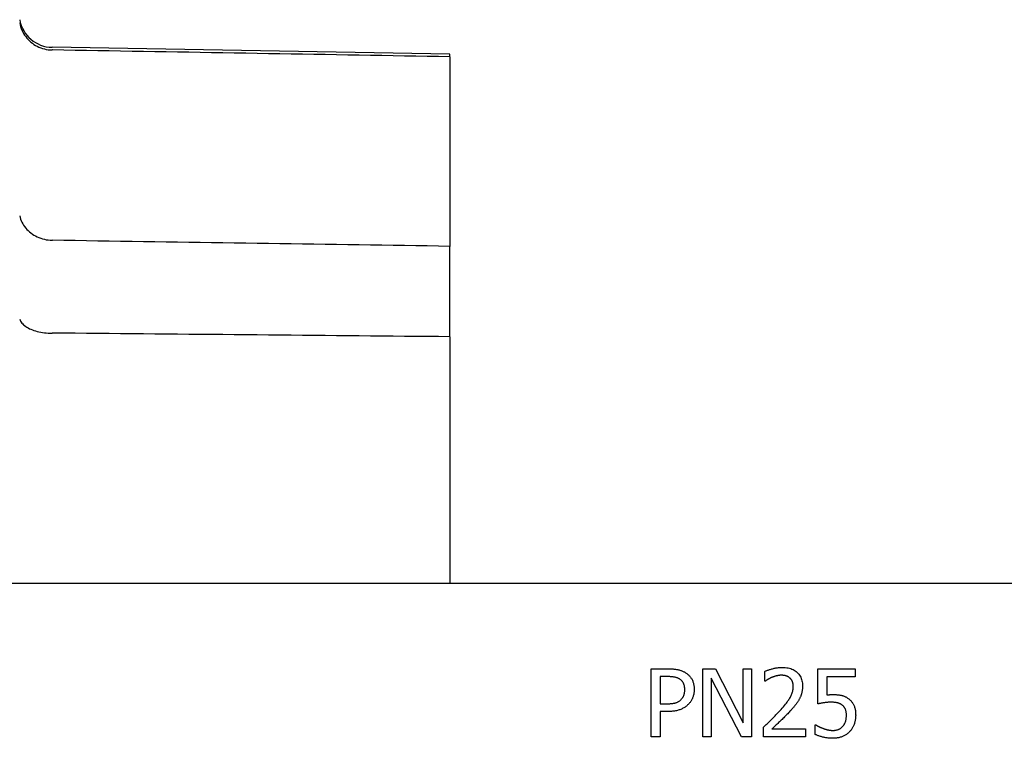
# Model space of a CAD drawing. Header units: millimetres. Extents: x 213 to 524, y 36 to 496.
# Tile 11 of 13: x 313 to 357, y 456 to 488. Entities that reach past the tile are written whole.
import ezdxf

# ---------------------------------------------------------------- set-up
doc = ezdxf.new("R2010")
doc.units = ezdxf.units.MM
doc.layers.add('DETAIL', color=2, linetype='Continuous')

msp = doc.modelspace()

# ---------------------------------------------------------------- linework, layer by layer
at = {"layer": 'DETAIL'}
for p, q in [((332.47, 486.596), (314.651, 486.907)), ((314.665, 486.788), (314.651, 486.788)), ((332.47, 486.482), (332.47, 486.596)), ((332.47, 486.482), (332.47, 477.995)), ((332.47, 473.946), (332.47, 477.995)), ((332.47, 473.946), (332.47, 462.896)), ((401.69, 462.896), (311.29, 462.896)), ((341.487, 459.079), (342.253, 459.079)), ((341.487, 456.031), (341.487, 459.079)), ((342.228, 458.728), (341.892, 458.728)), ((341.892, 458.728), (341.892, 457.513)), ((343.799, 459.079), (344.374, 459.079)), ((343.799, 456.031), (343.799, 459.079)), ((344.374, 459.079), (345.602, 456.666)), ((345.602, 459.079), (345.98, 459.079)), ((345.602, 456.666), (345.602, 459.079)), ((345.98, 459.079), (345.98, 456.031)), ((346.575, 458.526), (346.575, 458.96)), ((348.956, 459.079), (350.628, 459.079)), ((348.956, 457.508), (348.956, 459.079)), ((349.349, 458.721), (349.349, 457.908)), ((350.628, 458.721), (349.349, 458.721)), ((350.628, 459.079), (350.628, 458.721)), ((344.177, 458.659), (344.177, 456.031)), ((345.525, 456.031), (344.177, 458.659)), ((346.597, 458.526), (346.575, 458.526)), ((341.892, 457.513), (342.169, 457.513)), ((341.892, 457.167), (341.892, 456.031)), ((342.235, 457.167), (341.892, 457.167)), ((346.511, 456.031), (346.511, 456.463)), ((348.83, 456.572), (348.86, 456.572)), ((348.83, 456.14), (348.83, 456.572)), ((341.892, 456.031), (341.487, 456.031)), ((344.177, 456.031), (343.799, 456.031)), ((345.98, 456.031), (345.525, 456.031)), ((348.391, 456.031), (346.511, 456.031)), ((346.894, 456.384), (348.391, 456.384)), ((348.391, 456.384), (348.391, 456.031))]:
    msp.add_line(p, q, dxfattribs=at)
at = {"layer": 'DETAIL', "flags": 128}
for points in [[(313.201, 488), (313.218, 487.918), (313.241, 487.836), (313.267, 487.756), (313.299, 487.678), (313.335, 487.602), (313.375, 487.527), (313.42, 487.455), (313.469, 487.386), (313.522, 487.32), (313.578, 487.256), (313.639, 487.196), (313.703, 487.139), (313.769, 487.087), (313.839, 487.037), (313.912, 486.992), (313.987, 486.951), (314.065, 486.915), (314.145, 486.882), (314.226, 486.855), (314.309, 486.832), (314.394, 486.814), (314.479, 486.8), (314.565, 486.791), (314.651, 486.788)], [(332.47, 486.482), (331.962, 486.49), (331.455, 486.499), (330.947, 486.508), (330.439, 486.517), (329.931, 486.525), (329.423, 486.534), (328.915, 486.543), (328.407, 486.551), (327.899, 486.56), (327.391, 486.569), (326.882, 486.578), (326.374, 486.586), (325.866, 486.595), (325.357, 486.604), (324.849, 486.613), (324.34, 486.621), (323.832, 486.63), (323.323, 486.639), (322.814, 486.648), (322.305, 486.656), (321.796, 486.665), (321.287, 486.674), (320.778, 486.682), (320.269, 486.691), (319.76, 486.7), (319.251, 486.709), (318.741, 486.717), (318.232, 486.726), (317.723, 486.735), (317.213, 486.744), (316.704, 486.752), (316.194, 486.761), (315.684, 486.77), (315.175, 486.779), (314.665, 486.788)], [(313.201, 479.359), (313.218, 479.286), (313.241, 479.214), (313.267, 479.143), (313.299, 479.074), (313.335, 479.006), (313.375, 478.94), (313.42, 478.876), (313.469, 478.814), (313.522, 478.755), (313.578, 478.698), (313.639, 478.644), (313.703, 478.593), (313.769, 478.545), (313.839, 478.5), (313.912, 478.459), (313.987, 478.422), (314.065, 478.388), (314.145, 478.358), (314.226, 478.332), (314.309, 478.31), (314.394, 478.292), (314.479, 478.279), (314.565, 478.269), (314.651, 478.264)], [(314.651, 478.264), (314.652, 478.264), (314.652, 478.264), (314.653, 478.264), (314.654, 478.264), (314.654, 478.264), (314.655, 478.264), (314.655, 478.264), (314.656, 478.264), (314.656, 478.264), (314.657, 478.264), (314.657, 478.264), (314.658, 478.264), (314.659, 478.264), (314.659, 478.264), (314.66, 478.264), (314.66, 478.264), (314.661, 478.264), (314.661, 478.264), (314.662, 478.264), (314.663, 478.264), (314.663, 478.264), (314.664, 478.264), (314.664, 478.264), (314.665, 478.264)], [(332.47, 477.995), (331.962, 478.003), (331.455, 478.011), (330.947, 478.018), (330.439, 478.026), (329.931, 478.034), (329.423, 478.041), (328.915, 478.049), (328.407, 478.057), (327.899, 478.064), (327.391, 478.072), (326.882, 478.08), (326.374, 478.087), (325.866, 478.095), (325.357, 478.103), (324.849, 478.11), (324.34, 478.118), (323.832, 478.126), (323.323, 478.133), (322.814, 478.141), (322.305, 478.149), (321.796, 478.156), (321.287, 478.164), (320.778, 478.172), (320.269, 478.179), (319.76, 478.187), (319.251, 478.195), (318.741, 478.202), (318.232, 478.21), (317.723, 478.218), (317.213, 478.225), (316.704, 478.233), (316.194, 478.241), (315.684, 478.249), (315.175, 478.256), (314.665, 478.264)], [(313.201, 474.731), (313.218, 474.687), (313.241, 474.644), (313.267, 474.601), (313.299, 474.56), (313.335, 474.52), (313.375, 474.481), (313.42, 474.443), (313.469, 474.407), (313.522, 474.372), (313.578, 474.34), (313.639, 474.308), (313.703, 474.279), (313.769, 474.252), (313.839, 474.228), (313.912, 474.205), (313.987, 474.184), (314.065, 474.166), (314.145, 474.151), (314.226, 474.138), (314.309, 474.127), (314.394, 474.119), (314.479, 474.113), (314.565, 474.111), (314.651, 474.11)], [(314.665, 474.11), (314.664, 474.11), (314.664, 474.11), (314.663, 474.11), (314.663, 474.11), (314.662, 474.11), (314.661, 474.11), (314.661, 474.11), (314.66, 474.11), (314.66, 474.11), (314.659, 474.11), (314.659, 474.11), (314.658, 474.11), (314.657, 474.11), (314.657, 474.11), (314.656, 474.11), (314.656, 474.11), (314.655, 474.11), (314.655, 474.11), (314.654, 474.11), (314.654, 474.11), (314.653, 474.11), (314.652, 474.11), (314.652, 474.11), (314.651, 474.11)], [(332.47, 473.946), (331.962, 473.951), (331.455, 473.956), (330.947, 473.96), (330.439, 473.965), (329.931, 473.97), (329.423, 473.974), (328.915, 473.979), (328.407, 473.984), (327.899, 473.988), (327.391, 473.993), (326.882, 473.998), (326.374, 474.003), (325.866, 474.007), (325.357, 474.012), (324.849, 474.017), (324.34, 474.021), (323.832, 474.026), (323.323, 474.031), (322.814, 474.035), (322.305, 474.04), (321.796, 474.045), (321.287, 474.049), (320.778, 474.054), (320.269, 474.059), (319.76, 474.064), (319.251, 474.068), (318.741, 474.073), (318.232, 474.078), (317.723, 474.082), (317.213, 474.087), (316.704, 474.092), (316.194, 474.096), (315.684, 474.101), (315.175, 474.106), (314.665, 474.11)], [(346.575, 458.96), (346.597, 458.971), (346.62, 458.981), (346.644, 458.991), (346.67, 459.001), (346.697, 459.012), (346.726, 459.022), (346.756, 459.032), (346.788, 459.042), (346.82, 459.052), (346.855, 459.062), (346.89, 459.072), (346.927, 459.083), (346.965, 459.092), (347.002, 459.101), (347.039, 459.109), (347.075, 459.116), (347.111, 459.123), (347.147, 459.128), (347.183, 459.133), (347.218, 459.136), (347.253, 459.139), (347.287, 459.141), (347.322, 459.143), (347.356, 459.143)], [(347.356, 459.143), (347.426, 459.142), (347.493, 459.137), (347.558, 459.129), (347.62, 459.118), (347.679, 459.104), (347.736, 459.087), (347.791, 459.066), (347.842, 459.043), (347.892, 459.016), (347.938, 458.986), (347.982, 458.953), (348.024, 458.917), (348.062, 458.878), (348.097, 458.837), (348.129, 458.794), (348.158, 458.749), (348.183, 458.701), (348.204, 458.651), (348.223, 458.599), (348.238, 458.545), (348.25, 458.488), (348.258, 458.43), (348.263, 458.369), (348.265, 458.306)], [(342.771, 458.612), (342.755, 458.622), (342.738, 458.632), (342.721, 458.642), (342.703, 458.651), (342.685, 458.659), (342.667, 458.667), (342.648, 458.674), (342.629, 458.681), (342.609, 458.687), (342.588, 458.692), (342.568, 458.698), (342.547, 458.702), (342.525, 458.706), (342.502, 458.71), (342.478, 458.714), (342.454, 458.717), (342.429, 458.719), (342.403, 458.722), (342.376, 458.724), (342.348, 458.725), (342.319, 458.727), (342.29, 458.727), (342.259, 458.728), (342.228, 458.728)], [(342.253, 459.079), (342.297, 459.079), (342.341, 459.078), (342.383, 459.076), (342.425, 459.074), (342.465, 459.071), (342.504, 459.068), (342.542, 459.064), (342.579, 459.059), (342.614, 459.054), (342.649, 459.048), (342.682, 459.042), (342.714, 459.034), (342.746, 459.027), (342.777, 459.018), (342.807, 459.009), (342.836, 458.998), (342.865, 458.988), (342.894, 458.976), (342.921, 458.963), (342.948, 458.95), (342.975, 458.936), (343.001, 458.921), (343.026, 458.905), (343.05, 458.889)], [(343.05, 458.889), (343.078, 458.869), (343.105, 458.848), (343.131, 458.827), (343.156, 458.804), (343.18, 458.781), (343.202, 458.757), (343.224, 458.732), (343.245, 458.706), (343.264, 458.679), (343.283, 458.651), (343.301, 458.623), (343.317, 458.594), (343.333, 458.563), (343.347, 458.532), (343.359, 458.499), (343.371, 458.466), (343.381, 458.431), (343.389, 458.396), (343.397, 458.359), (343.403, 458.321), (343.407, 458.283), (343.411, 458.243), (343.413, 458.202), (343.413, 458.16)], [(346.894, 458.694), (346.879, 458.688), (346.865, 458.682), (346.851, 458.675), (346.837, 458.669), (346.823, 458.662), (346.809, 458.655), (346.795, 458.648), (346.781, 458.641), (346.768, 458.633), (346.754, 458.626), (346.74, 458.618), (346.727, 458.61), (346.714, 458.601), (346.701, 458.594), (346.689, 458.586), (346.677, 458.578), (346.665, 458.571), (346.654, 458.564), (346.644, 458.557), (346.634, 458.55), (346.624, 458.544), (346.615, 458.538), (346.606, 458.531), (346.597, 458.526)], [(347.326, 458.79), (347.308, 458.79), (347.29, 458.789), (347.271, 458.788), (347.253, 458.787), (347.235, 458.785), (347.217, 458.783), (347.198, 458.781), (347.18, 458.778), (347.162, 458.775), (347.143, 458.771), (347.125, 458.767), (347.106, 458.763), (347.088, 458.758), (347.069, 458.753), (347.051, 458.748), (347.033, 458.743), (347.015, 458.738), (346.997, 458.732), (346.98, 458.726), (346.962, 458.72), (346.945, 458.714), (346.928, 458.707), (346.911, 458.7), (346.894, 458.694)], [(347.699, 458.666), (347.687, 458.676), (347.674, 458.686), (347.662, 458.695), (347.649, 458.704), (347.635, 458.712), (347.622, 458.72), (347.608, 458.728), (347.594, 458.735), (347.579, 458.742), (347.564, 458.748), (347.549, 458.754), (347.533, 458.759), (347.518, 458.764), (347.502, 458.768), (347.485, 458.773), (347.469, 458.776), (347.452, 458.779), (347.435, 458.782), (347.417, 458.785), (347.4, 458.786), (347.382, 458.788), (347.363, 458.789), (347.345, 458.79), (347.326, 458.79)], [(342.991, 458.148), (342.991, 458.174), (342.99, 458.199), (342.988, 458.224), (342.985, 458.248), (342.982, 458.272), (342.978, 458.295), (342.973, 458.318), (342.967, 458.34), (342.961, 458.361), (342.953, 458.382), (342.945, 458.402), (342.937, 458.422), (342.927, 458.441), (342.917, 458.459), (342.906, 458.477), (342.894, 458.495), (342.882, 458.511), (342.868, 458.527), (342.854, 458.543), (342.839, 458.558), (342.823, 458.572), (342.807, 458.586), (342.789, 458.599), (342.771, 458.612)], [(347.247, 457.197), (347.303, 457.259), (347.357, 457.32), (347.407, 457.379), (347.455, 457.435), (347.499, 457.489), (347.54, 457.541), (347.578, 457.591), (347.613, 457.639), (347.645, 457.685), (347.674, 457.728), (347.7, 457.77), (347.722, 457.809), (347.743, 457.848), (347.761, 457.886), (347.778, 457.925), (347.793, 457.964), (347.806, 458.003), (347.818, 458.043), (347.828, 458.082), (347.835, 458.122), (347.842, 458.162), (347.846, 458.202), (347.849, 458.243), (347.85, 458.284)], [(347.85, 458.284), (347.849, 458.305), (347.849, 458.325), (347.847, 458.346), (347.845, 458.366), (347.843, 458.385), (347.84, 458.404), (347.836, 458.422), (347.832, 458.441), (347.827, 458.458), (347.822, 458.475), (347.816, 458.492), (347.81, 458.508), (347.803, 458.524), (347.796, 458.539), (347.788, 458.554), (347.78, 458.569), (347.772, 458.583), (347.763, 458.596), (347.753, 458.609), (347.743, 458.621), (347.733, 458.633), (347.722, 458.645), (347.711, 458.656), (347.699, 458.666)], [(348.265, 458.306), (348.264, 458.276), (348.263, 458.246), (348.262, 458.217), (348.26, 458.189), (348.257, 458.161), (348.254, 458.133), (348.25, 458.105), (348.246, 458.079), (348.241, 458.052), (348.235, 458.026), (348.229, 458), (348.223, 457.975), (348.215, 457.95), (348.208, 457.925), (348.2, 457.901), (348.191, 457.877), (348.182, 457.853), (348.173, 457.83), (348.163, 457.807), (348.152, 457.784), (348.142, 457.761), (348.13, 457.739), (348.119, 457.717), (348.107, 457.696)], [(342.818, 457.696), (342.833, 457.711), (342.847, 457.727), (342.861, 457.742), (342.874, 457.758), (342.886, 457.775), (342.897, 457.791), (342.908, 457.808), (342.918, 457.825), (342.927, 457.842), (342.935, 457.859), (342.943, 457.877), (342.95, 457.895), (342.957, 457.913), (342.963, 457.931), (342.968, 457.951), (342.973, 457.97), (342.977, 457.991), (342.981, 458.012), (342.984, 458.033), (342.987, 458.055), (342.989, 458.077), (342.99, 458.1), (342.991, 458.124), (342.991, 458.148)], [(343.413, 458.16), (343.413, 458.127), (343.412, 458.095), (343.409, 458.062), (343.406, 458.03), (343.401, 457.999), (343.396, 457.967), (343.39, 457.936), (343.382, 457.905), (343.374, 457.875), (343.365, 457.844), (343.354, 457.814), (343.343, 457.785), (343.331, 457.755), (343.318, 457.727), (343.304, 457.699), (343.29, 457.672), (343.275, 457.646), (343.259, 457.62), (343.242, 457.596), (343.225, 457.572), (343.206, 457.548), (343.187, 457.526), (343.167, 457.504), (343.147, 457.483)], [(349.349, 457.908), (349.361, 457.91), (349.374, 457.911), (349.386, 457.913), (349.398, 457.914), (349.41, 457.915), (349.422, 457.916), (349.435, 457.918), (349.447, 457.919), (349.459, 457.919), (349.471, 457.92), (349.483, 457.921), (349.495, 457.922), (349.507, 457.922), (349.518, 457.923), (349.53, 457.923), (349.541, 457.924), (349.552, 457.924), (349.563, 457.924), (349.574, 457.925), (349.585, 457.925), (349.595, 457.925), (349.605, 457.925), (349.616, 457.925), (349.626, 457.925)], [(349.626, 457.925), (349.664, 457.925), (349.702, 457.924), (349.738, 457.923), (349.774, 457.921), (349.808, 457.919), (349.842, 457.916), (349.875, 457.912), (349.906, 457.908), (349.937, 457.904), (349.966, 457.899), (349.995, 457.893), (350.022, 457.887), (350.049, 457.88), (350.076, 457.872), (350.102, 457.863), (350.128, 457.853), (350.154, 457.842), (350.18, 457.83), (350.206, 457.817), (350.232, 457.803), (350.257, 457.787), (350.282, 457.771), (350.307, 457.754), (350.332, 457.735)], [(342.169, 457.513), (342.209, 457.513), (342.248, 457.514), (342.286, 457.515), (342.323, 457.517), (342.358, 457.52), (342.392, 457.523), (342.424, 457.526), (342.456, 457.53), (342.486, 457.535), (342.514, 457.54), (342.542, 457.546), (342.567, 457.552), (342.592, 457.559), (342.617, 457.567), (342.64, 457.576), (342.663, 457.586), (342.685, 457.596), (342.706, 457.608), (342.727, 457.62), (342.746, 457.634), (342.765, 457.648), (342.784, 457.663), (342.801, 457.679), (342.818, 457.696)], [(343.147, 457.483), (343.12, 457.458), (343.092, 457.433), (343.064, 457.41), (343.035, 457.388), (343.005, 457.367), (342.975, 457.346), (342.943, 457.327), (342.911, 457.309), (342.878, 457.292), (342.845, 457.276), (342.81, 457.261), (342.775, 457.247), (342.739, 457.235), (342.701, 457.223), (342.661, 457.212), (342.62, 457.203), (342.577, 457.194), (342.533, 457.187), (342.487, 457.181), (342.44, 457.176), (342.391, 457.172), (342.341, 457.169), (342.289, 457.168), (342.235, 457.167)], [(348.107, 457.696), (348.094, 457.673), (348.081, 457.651), (348.067, 457.629), (348.053, 457.607), (348.039, 457.585), (348.024, 457.563), (348.009, 457.541), (347.993, 457.519), (347.977, 457.497), (347.96, 457.475), (347.943, 457.453), (347.925, 457.431), (347.907, 457.41), (347.889, 457.388), (347.871, 457.366), (347.852, 457.345), (347.833, 457.323), (347.815, 457.302), (347.796, 457.28), (347.777, 457.259), (347.758, 457.238), (347.738, 457.217), (347.719, 457.196), (347.699, 457.175)], [(349.559, 457.582), (349.531, 457.582), (349.503, 457.581), (349.475, 457.58), (349.447, 457.579), (349.419, 457.578), (349.391, 457.576), (349.363, 457.573), (349.335, 457.571), (349.308, 457.567), (349.28, 457.564), (349.252, 457.56), (349.224, 457.556), (349.197, 457.552), (349.17, 457.548), (349.145, 457.543), (349.12, 457.539), (349.097, 457.535), (349.074, 457.531), (349.052, 457.527), (349.031, 457.523), (349.011, 457.519), (348.992, 457.515), (348.974, 457.512), (348.956, 457.508)], [(350.058, 457.441), (350.043, 457.454), (350.028, 457.466), (350.012, 457.477), (349.996, 457.487), (349.978, 457.497), (349.961, 457.507), (349.943, 457.515), (349.924, 457.524), (349.905, 457.531), (349.885, 457.538), (349.864, 457.544), (349.843, 457.55), (349.821, 457.555), (349.799, 457.56), (349.777, 457.564), (349.754, 457.568), (349.731, 457.571), (349.708, 457.574), (349.684, 457.576), (349.66, 457.578), (349.635, 457.58), (349.61, 457.581), (349.585, 457.582), (349.559, 457.582)], [(350.231, 457.002), (350.23, 457.028), (350.229, 457.054), (350.228, 457.079), (350.226, 457.104), (350.223, 457.127), (350.22, 457.15), (350.216, 457.172), (350.211, 457.193), (350.206, 457.213), (350.2, 457.232), (350.193, 457.251), (350.186, 457.268), (350.179, 457.285), (350.17, 457.302), (350.162, 457.318), (350.152, 457.334), (350.142, 457.349), (350.132, 457.363), (350.121, 457.378), (350.109, 457.391), (350.097, 457.405), (350.085, 457.417), (350.072, 457.429), (350.058, 457.441)], [(350.332, 457.735), (350.357, 457.716), (350.38, 457.696), (350.403, 457.675), (350.425, 457.653), (350.446, 457.63), (350.465, 457.607), (350.484, 457.582), (350.502, 457.557), (350.519, 457.531), (350.535, 457.505), (350.55, 457.477), (350.564, 457.449), (350.577, 457.419), (350.589, 457.388), (350.6, 457.356), (350.609, 457.322), (350.618, 457.287), (350.625, 457.25), (350.632, 457.212), (350.637, 457.172), (350.641, 457.131), (350.643, 457.088), (350.645, 457.045), (350.646, 456.999)], [(346.511, 456.463), (346.544, 456.495), (346.578, 456.526), (346.611, 456.557), (346.643, 456.588), (346.676, 456.619), (346.708, 456.65), (346.74, 456.68), (346.771, 456.711), (346.802, 456.741), (346.833, 456.771), (346.864, 456.8), (346.894, 456.83), (346.924, 456.859), (346.954, 456.889), (346.983, 456.919), (347.013, 456.949), (347.043, 456.979), (347.072, 457.01), (347.102, 457.041), (347.131, 457.071), (347.16, 457.102), (347.189, 457.134), (347.218, 457.165), (347.247, 457.197)], [(347.699, 457.175), (347.667, 457.139), (347.634, 457.104), (347.6, 457.069), (347.566, 457.033), (347.531, 456.997), (347.495, 456.961), (347.459, 456.925), (347.423, 456.888), (347.386, 456.851), (347.348, 456.814), (347.309, 456.777), (347.27, 456.74), (347.232, 456.703), (347.194, 456.667), (347.158, 456.633), (347.124, 456.6), (347.09, 456.569), (347.058, 456.538), (347.028, 456.509), (346.998, 456.482), (346.97, 456.455), (346.943, 456.43), (346.918, 456.407), (346.894, 456.384)], [(350.075, 456.505), (350.088, 456.521), (350.1, 456.536), (350.111, 456.553), (350.122, 456.569), (350.132, 456.586), (350.142, 456.604), (350.152, 456.622), (350.161, 456.64), (350.169, 456.659), (350.177, 456.678), (350.184, 456.698), (350.191, 456.718), (350.198, 456.738), (350.203, 456.759), (350.208, 456.781), (350.213, 456.803), (350.217, 456.826), (350.221, 456.849), (350.224, 456.873), (350.226, 456.898), (350.228, 456.923), (350.23, 456.948), (350.23, 456.975), (350.231, 457.002)], [(350.646, 456.999), (350.645, 456.963), (350.644, 456.927), (350.641, 456.891), (350.638, 456.856), (350.633, 456.822), (350.628, 456.787), (350.622, 456.754), (350.614, 456.72), (350.606, 456.687), (350.597, 456.655), (350.587, 456.623), (350.575, 456.592), (350.563, 456.561), (350.55, 456.53), (350.536, 456.501), (350.522, 456.472), (350.507, 456.444), (350.49, 456.416), (350.473, 456.389), (350.456, 456.363), (350.437, 456.338), (350.418, 456.313), (350.397, 456.289), (350.376, 456.266)], [(348.86, 456.572), (348.868, 456.566), (348.877, 456.56), (348.886, 456.554), (348.896, 456.548), (348.906, 456.541), (348.917, 456.535), (348.928, 456.528), (348.941, 456.521), (348.953, 456.514), (348.966, 456.507), (348.98, 456.5), (348.994, 456.493), (349.009, 456.485), (349.024, 456.478), (349.039, 456.471), (349.055, 456.464), (349.071, 456.457), (349.087, 456.45), (349.103, 456.443), (349.12, 456.436), (349.136, 456.429), (349.153, 456.422), (349.171, 456.415), (349.188, 456.409)], [(349.635, 456.32), (349.656, 456.32), (349.676, 456.321), (349.697, 456.323), (349.717, 456.325), (349.737, 456.328), (349.757, 456.331), (349.777, 456.335), (349.797, 456.34), (349.817, 456.345), (349.836, 456.351), (349.856, 456.357), (349.875, 456.364), (349.894, 456.372), (349.913, 456.381), (349.931, 456.39), (349.949, 456.4), (349.966, 456.41), (349.983, 456.422), (350, 456.434), (350.016, 456.447), (350.031, 456.46), (350.046, 456.474), (350.061, 456.489), (350.075, 456.505)], [(349.628, 455.967), (349.592, 455.967), (349.556, 455.968), (349.52, 455.97), (349.484, 455.972), (349.448, 455.975), (349.412, 455.979), (349.376, 455.983), (349.34, 455.988), (349.305, 455.994), (349.269, 456), (349.234, 456.007), (349.198, 456.015), (349.163, 456.023), (349.129, 456.032), (349.096, 456.041), (349.063, 456.05), (349.031, 456.06), (349, 456.07), (348.97, 456.081), (348.94, 456.092), (348.912, 456.103), (348.884, 456.115), (348.857, 456.127), (348.83, 456.14)], [(349.188, 456.409), (349.208, 456.402), (349.228, 456.395), (349.248, 456.389), (349.267, 456.383), (349.286, 456.377), (349.304, 456.371), (349.322, 456.366), (349.34, 456.361), (349.358, 456.356), (349.376, 456.352), (349.393, 456.347), (349.409, 456.343), (349.426, 456.34), (349.444, 456.336), (349.461, 456.333), (349.479, 456.33), (349.497, 456.328), (349.516, 456.326), (349.535, 456.324), (349.554, 456.322), (349.574, 456.321), (349.594, 456.321), (349.615, 456.32), (349.635, 456.32)], [(350.376, 456.266), (350.355, 456.243), (350.332, 456.221), (350.308, 456.2), (350.284, 456.18), (350.258, 456.16), (350.232, 456.142), (350.205, 456.124), (350.177, 456.107), (350.148, 456.091), (350.119, 456.075), (350.088, 456.061), (350.057, 456.047), (350.024, 456.034), (349.992, 456.022), (349.958, 456.012), (349.924, 456.002), (349.889, 455.994), (349.854, 455.987), (349.818, 455.981), (349.781, 455.976), (349.744, 455.972), (349.706, 455.969), (349.667, 455.967), (349.628, 455.967)]]:
    msp.add_lwpolyline(points, dxfattribs=at)
at = {"layer": 'DETAIL'}
msp.add_arc((314.677, 488.406), 1.5, 190.1183, 269, dxfattribs=at)

doc.saveas('drawing.dxf')
